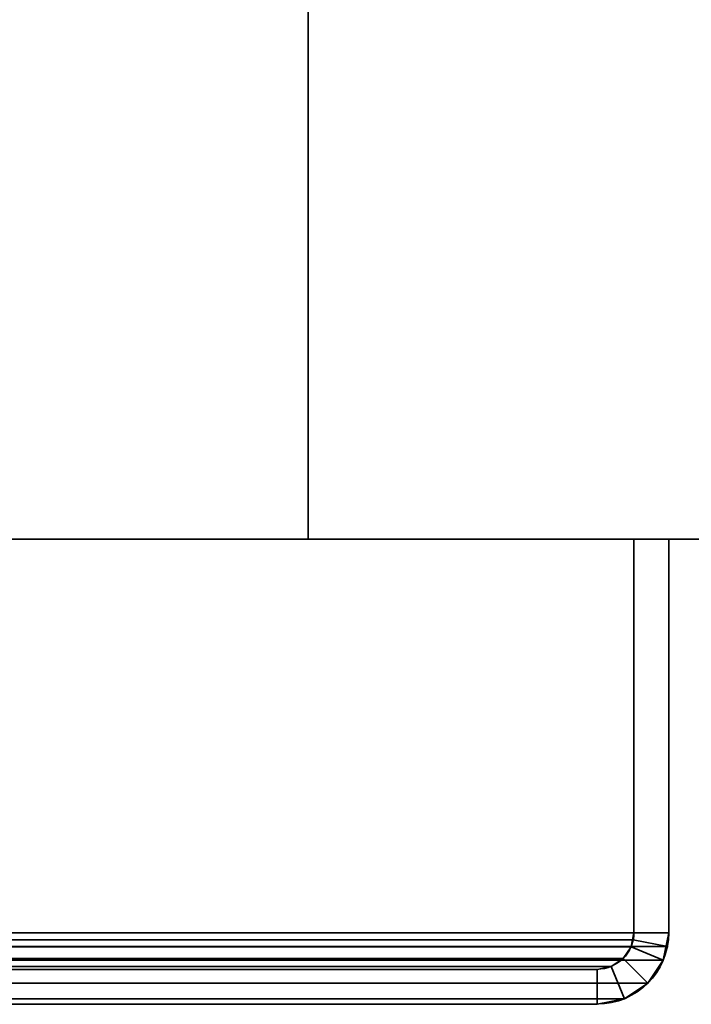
# Model space of a CAD drawing. Header units: millimetres. Extents: x -503 to 6703, y -110 to 249.
# Tile 244 of 256: x 340 to 369, y -29 to 13. Entities that reach past the tile are written whole.
import ezdxf

# ---------------------------------------------------------------- set-up
doc = ezdxf.new("R2010")
doc.units = ezdxf.units.MM
doc.layers.add('151', color=7, linetype='Continuous', true_color=0xffffff)

# ---------------------------------------------------------------- blocks, each defined once
blk = doc.blocks.new('UG_SURFACE_001')
at = {"layer": '151', "color": 252, "linetype": 'Continuous', "lineweight": 35}
for points in [[(502.5, -9.3, 2212.25), (502.5, 230.4, 2212.25), (-502.5, 230.4, 2212.25), (-502.5, -9.3, 2212.25)], [(-352.5, -9.3, 2062.25), (-352.5, 230.4, 2062.25), (352.5, 230.4, 2062.25), (352.5, -9.3, 2062.25)], [(352.5, -9.3, 2062.25), (352.5, 230.4, 2062.25), (352.5, 230.4, -7.75), (352.5, -9.3, -7.75)], [(352.5, -9.3, -7.75), (352.5, 230.4, -7.75), (502.5, 230.4, -7.75), (502.5, -9.3, -7.75)], [(502.5, -9.3, 2212.25), (-502.5, -9.3, 2212.25), (-352.5, -9.3, 2062.25), (352.5, -9.3, 2062.25)], [(352.5, -9.3, 2062.25), (352.5, -9.3, -7.75), (502.5, -9.3, -7.75), (502.5, -9.3, 2212.25)]]:
    blk.add_3dface(points, dxfattribs=at)
blk = doc.blocks.new('UG_SURFACE_086')
at = {"layer": '151', "color": 252, "linetype": 'Continuous', "lineweight": 35}
for points in [[(-368, -9.3, 2075.25), (368, -9.3, 2075.25), (366.5, -9.3, 2073.75), (-366.5, -9.3, 2073.75)], [(-368, -9.3, 2075.25), (-368, -26.22, 2075.25), (368, -26.22, 2075.25), (368, -9.3, 2075.25)], [(-366.5, -9.3, 2073.75), (366.5, -9.3, 2073.75), (366.5, -26.22, 2073.75), (-366.5, -26.22, 2073.75)], [(366.5, -26.22, 2073.75), (366.5, -9.3, 2073.75), (368, -9.3, 2075.25), (368, -26.22, 2075.25)], [(368, -26.22, 2075.25), (-368, -26.22, 2075.25), (-367.941, -26.821, 2075.191)], [(367.941, -26.821, 2075.191), (368, -26.22, 2075.25), (-367.941, -26.821, 2075.191)], [(-366.47, -26.528, 2073.72), (-366.5, -26.22, 2073.75), (366.5, -26.22, 2073.75)], [(-366.47, -26.528, 2073.72), (366.5, -26.22, 2073.75), (366.47, -26.528, 2073.72)], [(368, -26.22, 2075.25), (367.941, -26.821, 2075.191), (366.47, -26.528, 2073.72), (366.5, -26.22, 2073.75)], [(366.47, -26.528, 2073.72), (366.38, -26.825, 2073.63), (-366.38, -26.825, 2073.63), (-366.47, -26.528, 2073.72)], [(367.941, -26.821, 2075.191), (367.766, -27.399, 2075.016), (366.38, -26.825, 2073.63), (366.47, -26.528, 2073.72)], [(-367.941, -26.821, 2075.191), (-367.766, -27.399, 2075.016), (367.766, -27.399, 2075.016), (367.941, -26.821, 2075.191)], [(366.037, -27.337, 2073.287), (-366.037, -27.337, 2073.287), (-366.38, -26.825, 2073.63), (366.38, -26.825, 2073.63)], [(367.766, -27.399, 2075.016), (367.098, -28.398, 2074.348), (366.037, -27.337, 2073.287), (366.38, -26.825, 2073.63)], [(367.766, -27.399, 2075.016), (-367.766, -27.399, 2075.016), (-367.098, -28.398, 2074.348), (367.098, -28.398, 2074.348)], [(365.525, -27.68, 2072.775), (-365.525, -27.68, 2072.775), (-366.037, -27.337, 2073.287), (366.037, -27.337, 2073.287)], [(365.525, -27.68, 2072.775), (366.037, -27.337, 2073.287), (367.098, -28.398, 2074.348), (366.099, -29.066, 2073.349)], [(364.92, -27.8, 2072.17), (-364.92, -27.8, 2072.17), (-365.525, -27.68, 2072.775), (365.525, -27.68, 2072.775)], [(-364.92, -27.8, 2072.17), (364.92, -27.8, 2072.17), (316.08, -27.8, 2023.33), (-316.08, -27.8, 2023.33)], [(364.92, -29.3, 2072.17), (316.08, -29.3, 2023.33), (316.08, -27.8, 2023.33), (364.92, -27.8, 2072.17)], [(364.92, -27.8, 2072.17), (365.525, -27.68, 2072.775), (366.099, -29.066, 2073.349), (364.92, -29.3, 2072.17)], [(367.098, -28.398, 2074.348), (-367.098, -28.398, 2074.348), (-366.099, -29.066, 2073.349), (366.099, -29.066, 2073.349)], [(366.099, -29.066, 2073.349), (-366.099, -29.066, 2073.349), (-364.92, -29.3, 2072.17), (364.92, -29.3, 2072.17)], [(-364.92, -29.3, 2072.17), (-316.08, -29.3, 2023.33), (316.08, -29.3, 2023.33), (364.92, -29.3, 2072.17)]]:
    blk.add_3dface(points, dxfattribs=at)
blk = doc.blocks.new('UG_SURFACE_087')
at = {"layer": '151', "color": 252, "linetype": 'Continuous', "lineweight": 35}
for points in [[(368, -9.3, 2075.25), (368, -9.3, -7.75), (366.5, -9.3, -7.75), (366.5, -9.3, 2073.75)], [(366.5, -26.22, 2073.75), (366.5, -9.3, 2073.75), (366.5, -9.3, -7.75), (366.5, -26.22, -7.75)], [(366.5, -26.22, -7.75), (366.5, -9.3, -7.75), (368, -9.3, -7.75), (368, -26.22, -7.75)], [(368, -26.22, 2075.25), (368, -9.3, 2075.25), (366.5, -9.3, 2073.75), (366.5, -26.22, 2073.75)], [(368, -26.22, 2075.25), (368, -26.22, -7.75), (368, -9.3, -7.75), (368, -9.3, 2075.25)], [(366.5, -26.22, -7.75), (366.38, -26.825, -7.75), (366.38, -26.825, 2073.63)], [(366.38, -26.825, 2073.63), (366.47, -26.528, 2073.72), (366.5, -26.22, -7.75)], [(368, -26.22, -7.75), (367.766, -27.399, -7.75), (366.38, -26.825, -7.75), (366.5, -26.22, -7.75)], [(366.47, -26.528, 2073.72), (366.5, -26.22, 2073.75), (366.5, -26.22, -7.75)], [(366.5, -26.22, 2073.75), (366.47, -26.528, 2073.72), (367.941, -26.821, 2075.191), (368, -26.22, 2075.25)], [(368, -26.22, -7.75), (367.941, -26.821, 2075.191), (367.766, -27.399, 2075.016)], [(367.766, -27.399, 2075.016), (367.766, -27.399, -7.75), (368, -26.22, -7.75)], [(368, -26.22, -7.75), (368, -26.22, 2075.25), (367.941, -26.821, 2075.191)], [(366.47, -26.528, 2073.72), (366.38, -26.825, 2073.63), (367.766, -27.399, 2075.016), (367.941, -26.821, 2075.191)], [(366.38, -26.825, 2073.63), (366.38, -26.825, -7.75), (366.037, -27.337, -7.75), (366.037, -27.337, 2073.287)], [(367.766, -27.399, -7.75), (367.098, -28.398, -7.75), (366.037, -27.337, -7.75), (366.38, -26.825, -7.75)], [(366.38, -26.825, 2073.63), (366.037, -27.337, 2073.287), (367.098, -28.398, 2074.348), (367.766, -27.399, 2075.016)], [(366.037, -27.337, 2073.287), (366.037, -27.337, -7.75), (365.525, -27.68, -7.75), (365.525, -27.68, 2072.775)], [(365.525, -27.68, -7.75), (366.037, -27.337, -7.75), (367.098, -28.398, -7.75), (366.099, -29.066, -7.75)], [(366.099, -29.066, 2073.349), (367.098, -28.398, 2074.348), (366.037, -27.337, 2073.287), (365.525, -27.68, 2072.775)], [(367.098, -28.398, 2074.348), (367.098, -28.398, -7.75), (367.766, -27.399, -7.75), (367.766, -27.399, 2075.016)], [(316.08, -27.8, 2023.33), (364.92, -27.8, 2072.17), (364.92, -27.8, -7.75), (316.08, -27.8, -7.75)], [(316.08, -27.8, -7.75), (364.92, -27.8, -7.75), (364.92, -29.3, -7.75), (316.08, -29.3, -7.75)], [(316.08, -29.3, 2023.33), (364.92, -29.3, 2072.17), (364.92, -27.8, 2072.17), (316.08, -27.8, 2023.33)], [(365.525, -27.68, 2072.775), (365.525, -27.68, -7.75), (364.92, -27.8, -7.75), (364.92, -27.8, 2072.17)], [(364.92, -27.8, -7.75), (365.525, -27.68, -7.75), (366.099, -29.066, -7.75), (364.92, -29.3, -7.75)], [(364.92, -29.3, 2072.17), (366.099, -29.066, 2073.349), (365.525, -27.68, 2072.775), (364.92, -27.8, 2072.17)], [(366.099, -29.066, 2073.349), (366.099, -29.066, -7.75), (367.098, -28.398, -7.75), (367.098, -28.398, 2074.348)], [(364.92, -29.3, 2072.17), (364.92, -29.3, -7.75), (366.099, -29.066, -7.75), (366.099, -29.066, 2073.349)], [(316.08, -29.3, 2023.33), (316.08, -29.3, -7.75), (364.92, -29.3, -7.75), (364.92, -29.3, 2072.17)]]:
    blk.add_3dface(points, dxfattribs=at)

msp = doc.modelspace()

# ---------------------------------------------------------------- linework, layer by layer
at = {"layer": '151', "color": 251, "linetype": 'Continuous', "lineweight": -3, "true_color": 0x636466}
for p, q in [((352.5, -9.3, 2062.25), (352.5, 230.4, 2062.25)), ((352.5, 230.4, -7.75), (352.5, -9.3, -7.75)), ((-502.5, -9.3, 2212.25), (502.5, -9.3, 2212.25)), ((368, -9.3, 2075.25), (-368, -9.3, 2075.25)), ((366.5, -9.3, 2073.75), (-366.5, -9.3, 2073.75)), ((352.5, -9.3, 2062.25), (-352.5, -9.3, 2062.25)), ((352.5, -9.3, -7.75), (352.5, -9.3, 2062.25)), ((352.5, -9.3, -7.75), (502.5, -9.3, -7.75)), ((368, -9.3, -7.75), (366.5, -9.3, -7.75)), ((366.5, -9.3, -7.75), (366.5, -26.22, -7.75)), ((366.5, -9.3, 2073.75), (366.5, -9.3, -7.75)), ((366.5, -9.3, 2073.75), (366.5, -26.22, 2073.75)), ((366.5, -9.3, 2073.75), (366.5, -26.22, 2073.75)), ((368, -9.3, 2075.25), (366.5, -9.3, 2073.75)), ((368, -9.3, 2075.25), (366.5, -9.3, 2073.75)), ((368, -9.3, -7.75), (368, -26.22, -7.75)), ((368, -9.3, 2075.25), (368, -9.3, -7.75)), ((368, -9.3, 2075.25), (368, -26.22, 2075.25)), ((368, -9.3, 2075.25), (368, -26.22, 2075.25)), ((368, -26.22, 2075.25), (-368, -26.22, 2075.25)), ((366.5, -26.22, 2073.75), (-366.5, -26.22, 2073.75)), ((366.5, -26.22, -7.75), (366.5, -26.22, 2073.75)), ((368, -26.22, -7.75), (368, -26.22, 2075.25)), ((364.92, -27.8, 2072.17), (-364.92, -27.8, 2072.17)), ((364.92, -27.8, 2072.17), (316.08, -27.8, 2023.33)), ((364.92, -27.8, -7.75), (316.08, -27.8, -7.75)), ((364.92, -27.8, 2072.17), (316.08, -27.8, 2023.33)), ((364.92, -27.8, -7.75), (364.92, -27.8, 2072.17)), ((364.92, -29.3, 2072.17), (-364.92, -29.3, 2072.17)), ((364.92, -29.3, -7.75), (316.08, -29.3, -7.75)), ((364.92, -29.3, 2072.17), (316.08, -29.3, 2023.33)), ((364.92, -29.3, 2072.17), (316.08, -29.3, 2023.33)), ((364.92, -29.3, -7.75), (364.92, -29.3, 2072.17))]:
    msp.add_line(p, q, dxfattribs=at)
at = {"layer": '151', "color": 251, "linetype": 'Continuous', "lineweight": -3, "true_color": 0x636466, "extrusion": (0, 0, -1)}
for radius in [1.58, 3.08]:
    msp.add_arc((-364.92, -26.22, 7.75), radius, 180, 270, dxfattribs=at)
at = {"layer": '151', "color": 251, "linetype": 'Continuous', "lineweight": -3, "true_color": 0x636466, "extrusion": (0.707107, 6.12323e-17, -0.707107)}
for major_axis, start_param, end_param in [((1.58, 0, 1.58), 0, 1.570796), ((3.08, 0, 3.08), 0, 1.570796), ((-1.58, 0, -1.58), 3.141593, 4.712389), ((-3.08, 0, -3.08), 3.141593, 4.712389)]:
    msp.add_ellipse((364.92, -26.22, 2072.17), major_axis=major_axis, ratio=0.707107, start_param=start_param, end_param=end_param, dxfattribs=at)

# ---------------------------------------------------------------- block references
at = {"layer": '151', "color": 251, "linetype": 'Continuous', "lineweight": -3, "true_color": 0x636466}
for name in ['UG_SURFACE_001', 'UG_SURFACE_086', 'UG_SURFACE_087']:
    msp.add_blockref(name, (0, 0), dxfattribs=at)

doc.saveas('drawing.dxf')
